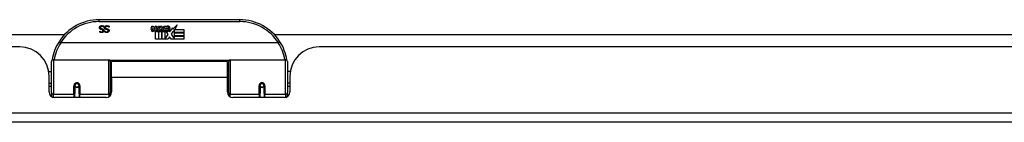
# Model space of a CAD drawing. Header units: inches. Extents: x 15 to 513, y 46 to 241.
# Tile 37 of 256: x 102.29 to 112.77, y 45.83 to 46.92. Entities that reach past the tile are written whole.
import ezdxf

# ---------------------------------------------------------------- set-up
doc = ezdxf.new("R2010")
doc.units = ezdxf.units.IN
doc.header["$MEASUREMENT"] = 0
doc.layers.add('Visible Edges(ANSI)', color=7, linetype='Continuous', lineweight=25)
doc.layers.add('Visible Tangent Edges(ANSI)', color=7, linetype='Continuous', lineweight=25)

msp = doc.modelspace()

# ---------------------------------------------------------------- linework, layer by layer
at = {"layer": 'Visible Edges(ANSI)'}
for p, q in [((104.634, 46.917), (103.138, 46.917)), ((103.189, 46.849), (103.189, 46.837)), ((103.189, 46.837), (103.189, 46.837)), ((103.244, 46.837), (103.243, 46.837)), ((103.244, 46.849), (103.244, 46.837)), ((103.693, 46.814), (103.7, 46.849)), ((103.7, 46.849), (103.713, 46.849)), ((103.713, 46.849), (103.707, 46.814)), ((103.73, 46.826), (103.734, 46.849)), ((103.734, 46.849), (103.747, 46.849)), ((103.747, 46.849), (103.741, 46.814)), ((103.764, 46.826), (103.768, 46.849)), ((103.768, 46.849), (103.781, 46.849)), ((103.781, 46.849), (103.771, 46.794)), ((103.777, 46.794), (103.801, 46.821)), ((103.788, 46.849), (103.804, 46.849)), ((103.801, 46.821), (103.788, 46.849)), ((103.807, 46.812), (103.793, 46.794)), ((103.804, 46.849), (103.811, 46.829)), ((103.809, 46.812), (103.807, 46.812)), ((103.817, 46.794), (103.809, 46.812)), ((103.811, 46.829), (103.814, 46.829)), ((103.814, 46.829), (103.827, 46.849)), ((103.844, 46.849), (103.819, 46.821)), ((103.819, 46.821), (103.833, 46.794)), ((103.827, 46.849), (103.844, 46.849)), ((103.842, 46.825), (103.879, 46.825)), ((103.849, 46.837), (103.849, 46.846)), ((103.877, 46.816), (103.853, 46.816)), ((103.889, 46.787), (103.921, 46.831)), ((103.921, 46.831), (103.923, 46.817)), ((103.923, 46.817), (103.967, 46.863)), ((103.94, 46.812), (103.925, 46.783)), ((103.94, 46.783), (103.94, 46.812)), ((103.967, 46.863), (103.942, 46.815)), ((103.942, 46.815), (104.039, 46.815)), ((104.039, 46.815), (104.039, 46.783)), ((96.719, 46.762), (102.773, 46.762)), ((103.144, 46.797), (103.145, 46.797)), ((103.144, 46.786), (103.144, 46.797)), ((103.198, 46.797), (103.199, 46.797)), ((103.198, 46.786), (103.198, 46.797)), ((103.739, 46.71), (103.739, 46.79)), ((103.769, 46.71), (103.739, 46.71)), ((103.757, 46.797), (103.756, 46.791)), ((103.756, 46.791), (103.769, 46.791)), ((103.761, 46.804), (103.758, 46.804)), ((103.76, 46.794), (103.761, 46.804)), ((103.771, 46.794), (103.76, 46.794)), ((103.769, 46.791), (103.769, 46.71)), ((103.773, 46.791), (103.795, 46.791)), ((103.773, 46.71), (103.773, 46.791)), ((103.802, 46.71), (103.773, 46.71)), ((103.793, 46.794), (103.777, 46.794)), ((103.795, 46.791), (103.802, 46.802)), ((103.802, 46.802), (103.802, 46.71)), ((103.807, 46.809), (103.814, 46.791)), ((103.807, 46.71), (103.807, 46.809)), ((103.874, 46.71), (103.807, 46.71)), ((103.814, 46.791), (103.837, 46.791)), ((103.833, 46.794), (103.817, 46.794)), ((103.837, 46.791), (103.837, 46.712)), ((103.837, 46.712), (103.873, 46.761)), ((103.873, 46.761), (103.853, 46.79)), ((103.887, 46.736), (103.874, 46.71)), ((103.882, 46.799), (103.889, 46.787)), ((103.905, 46.71), (103.887, 46.736)), ((103.923, 46.793), (103.903, 46.765)), ((103.903, 46.765), (103.94, 46.711)), ((104.039, 46.71), (103.905, 46.71)), ((103.925, 46.783), (103.923, 46.793)), ((104.039, 46.783), (103.94, 46.783)), ((103.94, 46.779), (104.039, 46.779)), ((103.94, 46.747), (103.94, 46.779)), ((104.039, 46.747), (103.94, 46.747)), ((103.94, 46.742), (104.039, 46.742)), ((103.94, 46.711), (103.94, 46.742)), ((104.039, 46.779), (104.039, 46.747)), ((104.039, 46.742), (104.039, 46.71)), ((105, 46.762), (117.874, 46.762)), ((102.293, 46.628), (90.378, 46.628)), ((105.043, 46.672), (102.729, 46.672)), ((117.394, 46.628), (105.479, 46.628)), ((102.631, 46.143), (102.631, 46.473)), ((102.651, 46.492), (103.24, 46.492)), ((103.256, 46.477), (103.256, 46.139)), ((103.256, 46.4), (103.271, 46.4)), ((103.271, 46.305), (103.271, 46.473)), ((104.502, 46.473), (103.271, 46.473)), ((104.502, 46.305), (104.502, 46.473)), ((104.516, 46.4), (104.502, 46.4)), ((104.516, 46.139), (104.516, 46.477)), ((104.532, 46.492), (105.121, 46.492)), ((105.141, 46.473), (105.141, 46.143)), ((102.601, 46.368), (102.631, 46.368)), ((102.605, 46.15), (102.605, 46.316)), ((103.271, 46.305), (103.271, 46.15)), ((104.502, 46.15), (104.502, 46.305)), ((105.171, 46.368), (105.141, 46.368)), ((105.167, 46.316), (105.167, 46.15)), ((102.605, 46.242), (102.631, 46.242)), ((102.631, 46.208), (102.605, 46.208)), ((102.88, 46.22), (102.88, 46.133)), ((102.882, 46.218), (102.88, 46.218)), ((102.881, 46.224), (102.883, 46.224)), ((102.882, 46.224), (102.882, 46.22)), ((102.886, 46.208), (102.884, 46.208)), ((102.92, 46.208), (102.918, 46.208)), ((102.921, 46.216), (102.924, 46.216)), ((102.924, 46.133), (102.924, 46.22)), ((103.256, 46.209), (103.271, 46.209)), ((104.516, 46.209), (104.502, 46.209)), ((104.849, 46.22), (104.849, 46.133)), ((104.851, 46.216), (104.849, 46.216)), ((104.855, 46.208), (104.852, 46.208)), ((104.889, 46.208), (104.886, 46.208)), ((104.892, 46.224), (104.89, 46.224)), ((104.89, 46.22), (104.89, 46.224)), ((104.89, 46.218), (104.892, 46.218)), ((104.892, 46.133), (104.892, 46.22)), ((105.167, 46.242), (105.141, 46.242)), ((105.167, 46.208), (105.141, 46.208)), ((102.631, 46.143), (102.631, 46.101)), ((103.212, 46.091), (102.664, 46.091)), ((102.88, 46.091), (102.88, 46.133)), ((102.924, 46.133), (102.924, 46.091)), ((103.256, 46.111), (103.256, 46.139)), ((104.516, 46.139), (104.516, 46.111)), ((105.108, 46.091), (104.561, 46.091)), ((104.849, 46.091), (104.849, 46.133)), ((104.892, 46.133), (104.892, 46.091)), ((105.141, 46.101), (105.141, 46.143)), ((123.138, 45.828), (69.533, 45.828))]:
    msp.add_line(p, q, dxfattribs=at)
at = {"layer": 'Visible Edges(ANSI)', "flags": 128}
for points in [[(103.141, 46.833), (103.141, 46.834), (103.141, 46.835), (103.141, 46.835), (103.141, 46.836), (103.141, 46.837), (103.142, 46.837), (103.142, 46.838), (103.142, 46.839), (103.142, 46.839), (103.142, 46.84), (103.143, 46.841), (103.143, 46.841), (103.143, 46.842), (103.143, 46.843), (103.144, 46.843), (103.144, 46.844), (103.144, 46.845), (103.145, 46.845), (103.145, 46.846), (103.146, 46.846), (103.146, 46.847), (103.147, 46.847), (103.147, 46.848), (103.148, 46.848)], [(103.155, 46.815), (103.154, 46.816), (103.153, 46.816), (103.152, 46.817), (103.151, 46.817), (103.15, 46.818), (103.149, 46.818), (103.148, 46.819), (103.147, 46.819), (103.146, 46.82), (103.146, 46.821), (103.145, 46.821), (103.144, 46.822), (103.144, 46.823), (103.143, 46.824), (103.143, 46.824), (103.143, 46.825), (103.142, 46.826), (103.142, 46.827), (103.142, 46.828), (103.141, 46.829), (103.141, 46.83), (103.141, 46.831), (103.141, 46.832), (103.141, 46.833)], [(103.148, 46.848), (103.148, 46.849), (103.149, 46.849), (103.149, 46.85), (103.15, 46.85), (103.151, 46.851), (103.151, 46.851), (103.152, 46.851), (103.152, 46.852), (103.153, 46.852), (103.154, 46.852), (103.155, 46.853), (103.155, 46.853), (103.156, 46.853), (103.157, 46.854), (103.158, 46.854), (103.158, 46.854), (103.159, 46.854), (103.16, 46.854), (103.161, 46.854), (103.162, 46.854), (103.163, 46.855), (103.164, 46.855), (103.165, 46.855), (103.166, 46.855)], [(103.167, 46.847), (103.165, 46.846), (103.164, 46.846), (103.163, 46.846), (103.162, 46.846), (103.161, 46.846), (103.16, 46.846), (103.159, 46.845), (103.158, 46.845), (103.157, 46.845), (103.156, 46.844), (103.156, 46.844), (103.155, 46.843), (103.154, 46.843), (103.154, 46.842), (103.153, 46.842), (103.153, 46.841), (103.152, 46.84), (103.152, 46.84), (103.152, 46.839), (103.151, 46.838), (103.151, 46.837), (103.151, 46.836), (103.151, 46.836), (103.151, 46.835)], [(103.151, 46.835), (103.151, 46.834), (103.151, 46.833), (103.151, 46.833), (103.151, 46.832), (103.151, 46.831), (103.151, 46.831), (103.152, 46.83), (103.152, 46.83), (103.152, 46.829), (103.152, 46.829), (103.153, 46.828), (103.153, 46.828), (103.153, 46.827), (103.154, 46.827), (103.154, 46.827), (103.155, 46.826), (103.155, 46.826), (103.156, 46.825), (103.156, 46.825), (103.157, 46.825), (103.158, 46.825), (103.158, 46.824), (103.159, 46.824), (103.16, 46.824)], [(103.17, 46.812), (103.169, 46.812), (103.169, 46.812), (103.168, 46.812), (103.168, 46.812), (103.167, 46.812), (103.166, 46.812), (103.166, 46.813), (103.165, 46.813), (103.164, 46.813), (103.164, 46.813), (103.163, 46.813), (103.162, 46.813), (103.162, 46.814), (103.161, 46.814), (103.16, 46.814), (103.16, 46.814), (103.159, 46.814), (103.158, 46.814), (103.158, 46.815), (103.157, 46.815), (103.157, 46.815), (103.156, 46.815), (103.156, 46.815), (103.155, 46.815)], [(103.16, 46.824), (103.16, 46.824), (103.161, 46.824), (103.161, 46.823), (103.162, 46.823), (103.162, 46.823), (103.163, 46.823), (103.163, 46.823), (103.164, 46.823), (103.164, 46.823), (103.165, 46.822), (103.165, 46.822), (103.166, 46.822), (103.166, 46.822), (103.167, 46.822), (103.167, 46.822), (103.168, 46.822), (103.168, 46.822), (103.169, 46.822), (103.169, 46.821), (103.17, 46.821), (103.17, 46.821), (103.171, 46.821), (103.172, 46.821), (103.172, 46.821)], [(103.166, 46.855), (103.167, 46.855), (103.169, 46.855), (103.17, 46.855), (103.171, 46.854), (103.172, 46.854), (103.173, 46.854), (103.174, 46.854), (103.175, 46.854), (103.176, 46.854), (103.177, 46.854), (103.178, 46.853), (103.179, 46.853), (103.18, 46.853), (103.181, 46.853), (103.182, 46.852), (103.183, 46.852), (103.183, 46.852), (103.184, 46.851), (103.185, 46.851), (103.186, 46.851), (103.187, 46.85), (103.188, 46.85), (103.188, 46.85), (103.189, 46.849)], [(103.189, 46.837), (103.188, 46.838), (103.187, 46.839), (103.186, 46.839), (103.185, 46.84), (103.184, 46.841), (103.184, 46.841), (103.183, 46.842), (103.182, 46.842), (103.181, 46.843), (103.18, 46.843), (103.179, 46.844), (103.178, 46.844), (103.177, 46.844), (103.176, 46.845), (103.175, 46.845), (103.174, 46.845), (103.173, 46.846), (103.172, 46.846), (103.171, 46.846), (103.17, 46.846), (103.169, 46.846), (103.169, 46.846), (103.168, 46.846), (103.167, 46.847)], [(103.179, 46.801), (103.179, 46.801), (103.179, 46.802), (103.179, 46.803), (103.179, 46.803), (103.179, 46.804), (103.178, 46.805), (103.178, 46.805), (103.178, 46.806), (103.178, 46.806), (103.177, 46.807), (103.177, 46.807), (103.177, 46.808), (103.176, 46.808), (103.176, 46.809), (103.175, 46.809), (103.175, 46.809), (103.174, 46.81), (103.174, 46.81), (103.173, 46.81), (103.172, 46.811), (103.172, 46.811), (103.171, 46.811), (103.17, 46.811), (103.17, 46.812)], [(103.172, 46.821), (103.173, 46.82), (103.174, 46.82), (103.174, 46.82), (103.175, 46.82), (103.175, 46.82), (103.176, 46.82), (103.176, 46.819), (103.177, 46.819), (103.178, 46.819), (103.178, 46.819), (103.179, 46.818), (103.179, 46.818), (103.179, 46.818), (103.18, 46.818), (103.18, 46.817), (103.181, 46.817), (103.181, 46.817), (103.182, 46.816), (103.182, 46.816), (103.183, 46.816), (103.183, 46.815), (103.183, 46.815), (103.184, 46.815), (103.184, 46.814)], [(103.184, 46.814), (103.185, 46.814), (103.185, 46.814), (103.185, 46.813), (103.186, 46.813), (103.186, 46.812), (103.186, 46.812), (103.186, 46.811), (103.187, 46.811), (103.187, 46.81), (103.187, 46.81), (103.187, 46.809), (103.188, 46.809), (103.188, 46.808), (103.188, 46.808), (103.188, 46.807), (103.188, 46.807), (103.188, 46.806), (103.188, 46.805), (103.189, 46.805), (103.189, 46.804), (103.189, 46.804), (103.189, 46.803), (103.189, 46.802), (103.189, 46.802)], [(103.195, 46.833), (103.195, 46.834), (103.195, 46.835), (103.195, 46.835), (103.196, 46.836), (103.196, 46.837), (103.196, 46.837), (103.196, 46.838), (103.196, 46.839), (103.196, 46.839), (103.197, 46.84), (103.197, 46.841), (103.197, 46.841), (103.197, 46.842), (103.198, 46.843), (103.198, 46.843), (103.198, 46.844), (103.199, 46.845), (103.199, 46.845), (103.199, 46.846), (103.2, 46.846), (103.2, 46.847), (103.201, 46.847), (103.201, 46.848), (103.202, 46.848)], [(103.209, 46.815), (103.208, 46.816), (103.207, 46.816), (103.206, 46.817), (103.205, 46.817), (103.204, 46.818), (103.203, 46.818), (103.202, 46.819), (103.201, 46.819), (103.201, 46.82), (103.2, 46.821), (103.199, 46.821), (103.199, 46.822), (103.198, 46.823), (103.198, 46.824), (103.197, 46.824), (103.197, 46.825), (103.197, 46.826), (103.196, 46.827), (103.196, 46.828), (103.196, 46.829), (103.196, 46.83), (103.195, 46.831), (103.195, 46.832), (103.195, 46.833)], [(103.202, 46.848), (103.202, 46.849), (103.203, 46.849), (103.204, 46.85), (103.204, 46.85), (103.205, 46.851), (103.205, 46.851), (103.206, 46.851), (103.207, 46.852), (103.207, 46.852), (103.208, 46.852), (103.209, 46.853), (103.209, 46.853), (103.21, 46.853), (103.211, 46.854), (103.212, 46.854), (103.213, 46.854), (103.213, 46.854), (103.214, 46.854), (103.215, 46.854), (103.216, 46.854), (103.217, 46.855), (103.218, 46.855), (103.219, 46.855), (103.22, 46.855)], [(103.221, 46.847), (103.22, 46.846), (103.218, 46.846), (103.217, 46.846), (103.216, 46.846), (103.215, 46.846), (103.214, 46.846), (103.213, 46.845), (103.212, 46.845), (103.211, 46.845), (103.211, 46.844), (103.21, 46.844), (103.209, 46.843), (103.209, 46.843), (103.208, 46.842), (103.207, 46.842), (103.207, 46.841), (103.207, 46.84), (103.206, 46.84), (103.206, 46.839), (103.206, 46.838), (103.205, 46.837), (103.205, 46.836), (103.205, 46.836), (103.205, 46.835)], [(103.205, 46.835), (103.205, 46.834), (103.205, 46.833), (103.205, 46.833), (103.205, 46.832), (103.206, 46.831), (103.206, 46.831), (103.206, 46.83), (103.206, 46.83), (103.206, 46.829), (103.207, 46.829), (103.207, 46.828), (103.207, 46.828), (103.208, 46.827), (103.208, 46.827), (103.208, 46.827), (103.209, 46.826), (103.209, 46.826), (103.21, 46.825), (103.211, 46.825), (103.211, 46.825), (103.212, 46.825), (103.212, 46.824), (103.213, 46.824), (103.214, 46.824)], [(103.224, 46.812), (103.223, 46.812), (103.223, 46.812), (103.222, 46.812), (103.222, 46.812), (103.221, 46.812), (103.221, 46.812), (103.22, 46.813), (103.219, 46.813), (103.219, 46.813), (103.218, 46.813), (103.217, 46.813), (103.217, 46.813), (103.216, 46.814), (103.215, 46.814), (103.215, 46.814), (103.214, 46.814), (103.213, 46.814), (103.213, 46.814), (103.212, 46.815), (103.212, 46.815), (103.211, 46.815), (103.21, 46.815), (103.21, 46.815), (103.209, 46.815)], [(103.214, 46.824), (103.214, 46.824), (103.215, 46.824), (103.216, 46.823), (103.216, 46.823), (103.217, 46.823), (103.217, 46.823), (103.218, 46.823), (103.218, 46.823), (103.219, 46.823), (103.219, 46.822), (103.219, 46.822), (103.22, 46.822), (103.22, 46.822), (103.221, 46.822), (103.221, 46.822), (103.222, 46.822), (103.222, 46.822), (103.223, 46.822), (103.224, 46.821), (103.224, 46.821), (103.225, 46.821), (103.225, 46.821), (103.226, 46.821), (103.227, 46.821)], [(103.22, 46.855), (103.222, 46.855), (103.223, 46.855), (103.224, 46.855), (103.225, 46.854), (103.226, 46.854), (103.227, 46.854), (103.228, 46.854), (103.23, 46.854), (103.231, 46.854), (103.232, 46.854), (103.232, 46.853), (103.233, 46.853), (103.234, 46.853), (103.235, 46.853), (103.236, 46.852), (103.237, 46.852), (103.238, 46.852), (103.239, 46.851), (103.239, 46.851), (103.24, 46.851), (103.241, 46.85), (103.242, 46.85), (103.243, 46.85), (103.244, 46.849)], [(103.243, 46.837), (103.242, 46.838), (103.241, 46.839), (103.24, 46.839), (103.24, 46.84), (103.239, 46.841), (103.238, 46.841), (103.237, 46.842), (103.236, 46.842), (103.235, 46.843), (103.234, 46.843), (103.233, 46.844), (103.232, 46.844), (103.231, 46.844), (103.23, 46.845), (103.229, 46.845), (103.228, 46.845), (103.227, 46.846), (103.227, 46.846), (103.226, 46.846), (103.225, 46.846), (103.224, 46.846), (103.223, 46.846), (103.222, 46.846), (103.221, 46.847)], [(103.233, 46.801), (103.233, 46.801), (103.233, 46.802), (103.233, 46.803), (103.233, 46.803), (103.233, 46.804), (103.233, 46.805), (103.232, 46.805), (103.232, 46.806), (103.232, 46.806), (103.232, 46.807), (103.231, 46.807), (103.231, 46.808), (103.23, 46.808), (103.23, 46.809), (103.229, 46.809), (103.229, 46.809), (103.228, 46.81), (103.228, 46.81), (103.227, 46.81), (103.227, 46.811), (103.226, 46.811), (103.225, 46.811), (103.225, 46.811), (103.224, 46.812)], [(103.227, 46.821), (103.227, 46.82), (103.228, 46.82), (103.229, 46.82), (103.229, 46.82), (103.23, 46.82), (103.23, 46.82), (103.231, 46.819), (103.231, 46.819), (103.232, 46.819), (103.232, 46.819), (103.233, 46.818), (103.233, 46.818), (103.234, 46.818), (103.234, 46.818), (103.235, 46.817), (103.235, 46.817), (103.236, 46.817), (103.236, 46.816), (103.236, 46.816), (103.237, 46.816), (103.237, 46.815), (103.238, 46.815), (103.238, 46.815), (103.238, 46.814)], [(103.238, 46.814), (103.239, 46.814), (103.239, 46.814), (103.239, 46.813), (103.24, 46.813), (103.24, 46.812), (103.24, 46.812), (103.241, 46.811), (103.241, 46.811), (103.241, 46.81), (103.241, 46.81), (103.242, 46.809), (103.242, 46.809), (103.242, 46.808), (103.242, 46.808), (103.242, 46.807), (103.242, 46.807), (103.243, 46.806), (103.243, 46.805), (103.243, 46.805), (103.243, 46.804), (103.243, 46.804), (103.243, 46.803), (103.243, 46.802), (103.243, 46.802)], [(103.165, 46.781), (103.164, 46.781), (103.163, 46.781), (103.162, 46.781), (103.161, 46.781), (103.16, 46.781), (103.159, 46.782), (103.158, 46.782), (103.157, 46.782), (103.156, 46.782), (103.155, 46.782), (103.155, 46.782), (103.154, 46.782), (103.153, 46.783), (103.152, 46.783), (103.151, 46.783), (103.15, 46.783), (103.149, 46.784), (103.149, 46.784), (103.148, 46.784), (103.147, 46.784), (103.146, 46.785), (103.145, 46.785), (103.145, 46.786), (103.144, 46.786)], [(103.145, 46.797), (103.145, 46.797), (103.146, 46.796), (103.146, 46.796), (103.147, 46.795), (103.148, 46.795), (103.148, 46.794), (103.149, 46.794), (103.15, 46.793), (103.151, 46.793), (103.151, 46.793), (103.152, 46.792), (103.153, 46.792), (103.154, 46.791), (103.155, 46.791), (103.156, 46.791), (103.157, 46.79), (103.158, 46.79), (103.159, 46.79), (103.16, 46.79), (103.16, 46.79), (103.161, 46.79), (103.162, 46.789), (103.163, 46.789), (103.164, 46.789)], [(103.164, 46.789), (103.165, 46.789), (103.166, 46.79), (103.167, 46.79), (103.168, 46.79), (103.169, 46.79), (103.17, 46.79), (103.171, 46.79), (103.172, 46.791), (103.173, 46.791), (103.173, 46.792), (103.174, 46.792), (103.175, 46.793), (103.176, 46.793), (103.176, 46.794), (103.177, 46.794), (103.177, 46.795), (103.178, 46.795), (103.178, 46.796), (103.178, 46.797), (103.178, 46.797), (103.179, 46.798), (103.179, 46.799), (103.179, 46.8), (103.179, 46.801)], [(103.189, 46.802), (103.189, 46.8), (103.189, 46.799), (103.188, 46.797), (103.188, 46.796), (103.188, 46.795), (103.187, 46.794), (103.186, 46.792), (103.186, 46.791), (103.185, 46.79), (103.184, 46.789), (103.183, 46.788), (103.182, 46.787), (103.181, 46.786), (103.18, 46.785), (103.178, 46.785), (103.177, 46.784), (103.176, 46.783), (103.174, 46.783), (103.173, 46.782), (103.171, 46.782), (103.17, 46.782), (103.168, 46.781), (103.167, 46.781), (103.165, 46.781)], [(103.219, 46.781), (103.218, 46.781), (103.217, 46.781), (103.216, 46.781), (103.215, 46.781), (103.214, 46.781), (103.213, 46.782), (103.212, 46.782), (103.212, 46.782), (103.211, 46.782), (103.21, 46.782), (103.209, 46.782), (103.208, 46.782), (103.207, 46.783), (103.206, 46.783), (103.205, 46.783), (103.204, 46.783), (103.204, 46.784), (103.203, 46.784), (103.202, 46.784), (103.201, 46.784), (103.2, 46.785), (103.2, 46.785), (103.199, 46.786), (103.198, 46.786)], [(103.199, 46.797), (103.199, 46.797), (103.2, 46.796), (103.201, 46.796), (103.201, 46.795), (103.202, 46.795), (103.203, 46.794), (103.203, 46.794), (103.204, 46.793), (103.205, 46.793), (103.206, 46.793), (103.207, 46.792), (103.207, 46.792), (103.208, 46.791), (103.209, 46.791), (103.21, 46.791), (103.211, 46.79), (103.212, 46.79), (103.213, 46.79), (103.214, 46.79), (103.215, 46.79), (103.216, 46.79), (103.217, 46.789), (103.218, 46.789), (103.219, 46.789)], [(103.243, 46.802), (103.243, 46.8), (103.243, 46.799), (103.243, 46.797), (103.242, 46.796), (103.242, 46.795), (103.241, 46.794), (103.241, 46.792), (103.24, 46.791), (103.239, 46.79), (103.238, 46.789), (103.237, 46.788), (103.236, 46.787), (103.235, 46.786), (103.234, 46.785), (103.233, 46.785), (103.231, 46.784), (103.23, 46.783), (103.229, 46.783), (103.227, 46.782), (103.226, 46.782), (103.224, 46.782), (103.223, 46.781), (103.221, 46.781), (103.219, 46.781)], [(103.219, 46.789), (103.22, 46.789), (103.221, 46.79), (103.222, 46.79), (103.223, 46.79), (103.224, 46.79), (103.224, 46.79), (103.225, 46.79), (103.226, 46.791), (103.227, 46.791), (103.228, 46.792), (103.228, 46.792), (103.229, 46.793), (103.23, 46.793), (103.23, 46.794), (103.231, 46.794), (103.231, 46.795), (103.232, 46.795), (103.232, 46.796), (103.233, 46.797), (103.233, 46.797), (103.233, 46.798), (103.233, 46.799), (103.233, 46.8), (103.233, 46.801)], [(102.711, 46.684), (102.711, 46.684), (102.712, 46.684), (102.712, 46.684), (102.712, 46.683), (102.712, 46.683), (102.712, 46.683), (102.713, 46.682), (102.713, 46.682), (102.714, 46.682), (102.714, 46.681), (102.715, 46.681), (102.716, 46.68), (102.716, 46.68), (102.717, 46.679), (102.718, 46.678), (102.719, 46.678), (102.72, 46.677), (102.721, 46.676), (102.722, 46.676), (102.723, 46.675), (102.724, 46.674), (102.725, 46.674), (102.726, 46.673), (102.727, 46.672)], [(102.729, 46.672), (102.729, 46.672), (102.729, 46.672), (102.729, 46.672), (102.729, 46.672), (102.729, 46.672), (102.729, 46.672), (102.729, 46.672), (102.729, 46.672), (102.728, 46.672), (102.728, 46.672), (102.728, 46.672), (102.728, 46.672), (102.728, 46.672), (102.728, 46.672), (102.728, 46.672), (102.728, 46.672), (102.728, 46.672), (102.728, 46.672), (102.728, 46.672), (102.727, 46.672), (102.727, 46.672), (102.727, 46.672), (102.727, 46.672), (102.727, 46.672)], [(105.045, 46.672), (105.045, 46.672), (105.045, 46.672), (105.045, 46.672), (105.045, 46.672), (105.045, 46.672), (105.045, 46.672), (105.045, 46.672), (105.044, 46.672), (105.044, 46.672), (105.044, 46.672), (105.044, 46.672), (105.044, 46.672), (105.044, 46.672), (105.044, 46.672), (105.044, 46.672), (105.044, 46.672), (105.044, 46.672), (105.044, 46.672), (105.043, 46.672), (105.043, 46.672), (105.043, 46.672), (105.043, 46.672), (105.043, 46.672), (105.043, 46.672)], [(105.061, 46.684), (105.061, 46.684), (105.061, 46.684), (105.061, 46.684), (105.06, 46.683), (105.06, 46.683), (105.06, 46.683), (105.059, 46.682), (105.059, 46.682), (105.058, 46.682), (105.058, 46.681), (105.057, 46.681), (105.057, 46.68), (105.056, 46.68), (105.055, 46.679), (105.054, 46.678), (105.053, 46.678), (105.052, 46.677), (105.051, 46.676), (105.05, 46.676), (105.049, 46.675), (105.048, 46.674), (105.047, 46.674), (105.046, 46.673), (105.045, 46.672)], [(102.638, 46.492), (102.638, 46.491), (102.638, 46.491), (102.638, 46.491), (102.638, 46.491), (102.638, 46.491), (102.638, 46.49), (102.638, 46.49), (102.637, 46.49), (102.637, 46.49), (102.637, 46.489), (102.637, 46.489), (102.637, 46.489), (102.637, 46.489), (102.637, 46.489), (102.637, 46.488), (102.637, 46.488), (102.637, 46.488), (102.637, 46.488), (102.637, 46.488), (102.637, 46.487), (102.637, 46.487), (102.637, 46.487), (102.637, 46.487), (102.637, 46.487)], [(105.135, 46.487), (105.135, 46.487), (105.135, 46.487), (105.135, 46.487), (105.135, 46.487), (105.135, 46.488), (105.135, 46.488), (105.135, 46.488), (105.135, 46.488), (105.135, 46.488), (105.135, 46.489), (105.135, 46.489), (105.135, 46.489), (105.135, 46.489), (105.135, 46.489), (105.135, 46.49), (105.135, 46.49), (105.135, 46.49), (105.135, 46.49), (105.135, 46.491), (105.135, 46.491), (105.135, 46.491), (105.135, 46.491), (105.135, 46.491), (105.135, 46.492)], [(102.88, 46.22), (102.88, 46.223), (102.881, 46.225), (102.882, 46.228), (102.883, 46.23), (102.884, 46.233), (102.886, 46.235), (102.888, 46.237), (102.891, 46.239), (102.893, 46.24), (102.896, 46.241), (102.899, 46.242), (102.902, 46.242), (102.905, 46.242), (102.908, 46.241), (102.911, 46.24), (102.913, 46.239), (102.916, 46.237), (102.918, 46.235), (102.919, 46.233), (102.921, 46.23), (102.922, 46.228), (102.923, 46.225), (102.923, 46.223), (102.924, 46.22)], [(104.849, 46.22), (104.849, 46.223), (104.849, 46.225), (104.85, 46.228), (104.851, 46.23), (104.853, 46.233), (104.855, 46.235), (104.857, 46.237), (104.859, 46.239), (104.862, 46.24), (104.865, 46.241), (104.867, 46.242), (104.87, 46.242), (104.873, 46.242), (104.876, 46.241), (104.879, 46.24), (104.882, 46.239), (104.884, 46.237), (104.886, 46.235), (104.888, 46.233), (104.889, 46.23), (104.891, 46.228), (104.891, 46.225), (104.892, 46.223), (104.892, 46.22)], [(103.27, 46.172), (103.27, 46.172), (103.27, 46.172), (103.27, 46.172), (103.27, 46.172), (103.27, 46.172), (103.27, 46.172), (103.27, 46.172), (103.27, 46.172), (103.27, 46.172), (103.27, 46.172), (103.27, 46.172), (103.27, 46.172), (103.27, 46.172), (103.27, 46.173), (103.27, 46.173), (103.27, 46.173), (103.27, 46.173), (103.27, 46.173), (103.271, 46.173), (103.271, 46.173), (103.271, 46.173), (103.271, 46.173), (103.271, 46.173), (103.271, 46.173)], [(104.502, 46.173), (104.502, 46.173), (104.502, 46.173), (104.502, 46.173), (104.502, 46.173), (104.502, 46.173), (104.502, 46.173), (104.502, 46.173), (104.502, 46.173), (104.502, 46.173), (104.502, 46.173), (104.502, 46.172), (104.502, 46.172), (104.502, 46.172), (104.502, 46.172), (104.502, 46.172), (104.502, 46.172), (104.502, 46.172), (104.502, 46.172), (104.502, 46.172), (104.502, 46.172), (104.502, 46.172), (104.502, 46.172), (104.502, 46.172), (104.502, 46.172)]]:
    msp.add_lwpolyline(points, dxfattribs=at)
at = {"layer": 'Visible Edges(ANSI)'}
for centre in [(102.902, 46.22), (104.87, 46.22)]:
    msp.add_circle(centre, 0.0197, dxfattribs=at)
for centre, radius, start, end in [((103.138, 46.41), 0.507, 90, 147.3142), ((104.634, 46.41), 0.507, 32.6858, 90), ((103.722, 46.809), 0.0288, 169, 198.4748), ((103.719, 46.812), 0.0123, 169.9922, 203.5487), ((103.684, 46.834), 0.0465, 328.5584, 350.8257), ((103.753, 46.812), 0.0123, 170, 203.5571), ((103.718, 46.834), 0.0465, 327.5992, 350), ((103.868, 46.814), 0.0282, 156.1555, 203.8445), ((103.867, 46.788), 0.0607, 81.5605, 107.3343), ((103.861, 46.809), 0.0307, 64.6784, 112.5609), ((103.862, 46.811), 0.00955, 151.4547, 231.1652), ((103.861, 46.818), 0.0168, 289.3797, 352.9975), ((103.87, 46.828), 0.0096, 343.5261, 64.6784), ((103.873, 46.829), 0.0197, 356.5646, 81.5605), ((103.853, 46.83), 0.0398, 314.1684, 356.5646), ((103.704, 46.803), 0.0105, 198.4748, 269.6788), ((103.704, 46.817), 0.0246, 269.6788, 333.9508), ((103.714, 46.809), 0.006, 203.5487, 276.1027), ((103.713, 46.816), 0.0126, 276.1027, 327.6083), ((103.755, 46.808), 0.0288, 183.6169, 196.9928), ((103.737, 46.803), 0.0101, 196.9928, 269.4776), ((103.738, 46.817), 0.024, 269.4776, 327.4114), ((103.739, 46.814), 0.024, 268.7952, 316.5849), ((103.747, 46.809), 0.006, 203.5571, 276.03), ((103.746, 46.816), 0.0126, 276.03, 327.5992), ((103.856, 46.808), 0.0152, 203.8445, 265.0802), ((103.86, 46.823), 0.033, 257.079, 313.1785), ((103.86, 46.823), 0.0299, 260.4085, 314.1684), ((103.863, 46.812), 0.0109, 231.1652, 289.3797), ((102.293, 46.316), 0.312, 0, 90), ((103.138, 46.41), 0.507, 147.3142, 170.7932), ((104.634, 46.41), 0.507, 9.2068, 32.6858), ((105.479, 46.316), 0.312, 90, 180), ((102.651, 46.473), 0.0197, 90, 180), ((103.24, 46.477), 0.0157, 0, 90), ((104.532, 46.477), 0.0157, 90, 180), ((105.121, 46.473), 0.0197, 0, 90), ((102.902, 46.22), 0.0217, 180, 348.1708), ((104.87, 46.22), 0.0217, 191.8292, 0), ((102.664, 46.15), 0.0591, 180, 270), ((103.212, 46.15), 0.0591, 270, 0), ((104.561, 46.15), 0.0591, 180, 270), ((105.108, 46.15), 0.0591, 270, 0)]:
    msp.add_arc(centre, radius, start, end, dxfattribs=at)
at = {"layer": 'Visible Tangent Edges(ANSI)'}
for p, q in [((103.138, 46.898), (103.138, 46.917)), ((104.634, 46.898), (104.634, 46.917)), ((103.138, 46.898), (104.634, 46.898)), ((102.651, 46.492), (102.651, 46.124)), ((103.24, 46.124), (103.24, 46.492)), ((104.518, 46.485), (103.254, 46.485)), ((104.532, 46.492), (104.532, 46.124)), ((105.121, 46.124), (105.121, 46.492)), ((104.502, 46.305), (103.271, 46.305)), ((102.87, 46.124), (102.87, 46.215)), ((102.933, 46.215), (102.933, 46.124)), ((104.839, 46.124), (104.839, 46.215)), ((104.902, 46.215), (104.902, 46.124)), ((102.651, 46.092), (102.651, 46.124)), ((102.87, 46.124), (102.651, 46.124)), ((102.87, 46.124), (102.87, 46.091)), ((103.24, 46.124), (102.933, 46.124)), ((102.933, 46.091), (102.933, 46.124)), ((103.24, 46.124), (103.24, 46.098)), ((104.839, 46.124), (104.532, 46.124)), ((104.532, 46.098), (104.532, 46.124)), ((104.839, 46.124), (104.839, 46.091)), ((105.121, 46.124), (104.902, 46.124)), ((104.902, 46.091), (104.902, 46.124)), ((105.121, 46.124), (105.121, 46.092)), ((69.533, 45.927), (123.138, 45.927))]:
    msp.add_line(p, q, dxfattribs=at)
at = {"layer": 'Visible Tangent Edges(ANSI)', "flags": 128}
for points in [[(102.933, 46.215), (102.933, 46.219), (102.932, 46.224), (102.931, 46.227), (102.93, 46.231), (102.927, 46.235), (102.925, 46.238), (102.922, 46.241), (102.918, 46.244), (102.914, 46.246), (102.91, 46.247), (102.906, 46.248), (102.902, 46.249), (102.898, 46.248), (102.893, 46.247), (102.889, 46.246), (102.886, 46.244), (102.882, 46.241), (102.879, 46.238), (102.876, 46.235), (102.874, 46.231), (102.873, 46.228), (102.871, 46.224), (102.871, 46.219), (102.87, 46.215)], [(103.27, 46.209), (103.269, 46.207), (103.269, 46.205), (103.268, 46.202), (103.267, 46.2), (103.267, 46.197), (103.266, 46.195), (103.266, 46.193), (103.265, 46.19), (103.265, 46.188), (103.264, 46.185), (103.264, 46.183), (103.263, 46.181), (103.263, 46.178), (103.263, 46.176), (103.262, 46.173), (103.262, 46.171), (103.261, 46.168), (103.261, 46.166), (103.261, 46.163), (103.26, 46.161), (103.26, 46.159), (103.26, 46.156), (103.259, 46.154), (103.259, 46.151)], [(104.513, 46.151), (104.513, 46.154), (104.513, 46.156), (104.512, 46.159), (104.512, 46.161), (104.512, 46.163), (104.511, 46.166), (104.511, 46.168), (104.51, 46.171), (104.51, 46.173), (104.51, 46.176), (104.509, 46.178), (104.509, 46.181), (104.508, 46.183), (104.508, 46.185), (104.507, 46.188), (104.507, 46.19), (104.506, 46.193), (104.506, 46.195), (104.505, 46.197), (104.505, 46.2), (104.504, 46.202), (104.504, 46.205), (104.503, 46.207), (104.502, 46.209)], [(104.902, 46.215), (104.902, 46.219), (104.901, 46.224), (104.9, 46.227), (104.898, 46.231), (104.896, 46.235), (104.893, 46.238), (104.89, 46.241), (104.887, 46.244), (104.883, 46.246), (104.879, 46.247), (104.875, 46.248), (104.87, 46.249), (104.866, 46.248), (104.862, 46.247), (104.858, 46.246), (104.854, 46.244), (104.851, 46.241), (104.848, 46.238), (104.845, 46.235), (104.843, 46.231), (104.841, 46.228), (104.84, 46.224), (104.839, 46.219), (104.839, 46.215)]]:
    msp.add_lwpolyline(points, dxfattribs=at)
at = {"layer": 'Visible Tangent Edges(ANSI)'}
for centre, start, end in [((103.138, 46.41), 90, 147.5011), ((104.634, 46.41), 32.4989, 90), ((103.138, 46.407), 147.0552, 169.8777), ((104.634, 46.407), 10.1223, 32.9448)]:
    msp.add_arc(centre, 0.487, start, end, dxfattribs=at)
for centre, major_axis, ratio, start_param, end_param in [((102.657, 46.488), (-0.0194, 0.0031), 0.187438, 0, 0.544489), ((105.115, 46.488), (0.0194, 0.0031), 0.187438, 5.738696, 6.283185), ((102.87, 46.22), (0.00984, 0), 0.476565, 4.712389, 6.283185), ((102.933, 46.22), (-0.00984, 0), 0.476565, 0, 1.570796), ((104.839, 46.22), (0.00984, 0), 0.476565, 4.712389, 6.283185), ((104.902, 46.22), (-0.00984, 0), 0.476565, 0, 1.570796), ((102.651, 46.143), (-0.0197, 0), 0.965926, 0, 1.570796), ((102.87, 46.133), (0.00984, 0), 0.965926, 4.712389, 6.283185), ((102.933, 46.133), (-0.00984, 0), 0.965926, 0, 1.570796), ((103.24, 46.139), (0.0157, 0), 0.965926, 4.712389, 6.283185), ((104.532, 46.139), (-0.0157, 0), 0.965926, 0, 1.570796), ((104.839, 46.133), (0.00984, 0), 0.965926, 4.712389, 6.283185), ((104.902, 46.133), (-0.00984, 0), 0.965926, 0, 1.570796), ((105.121, 46.143), (0.0197, 0), 0.965926, 4.712389, 6.283185)]:
    msp.add_ellipse(centre, major_axis=major_axis, ratio=ratio, start_param=start_param, end_param=end_param, dxfattribs=at)

doc.saveas('drawing.dxf')
